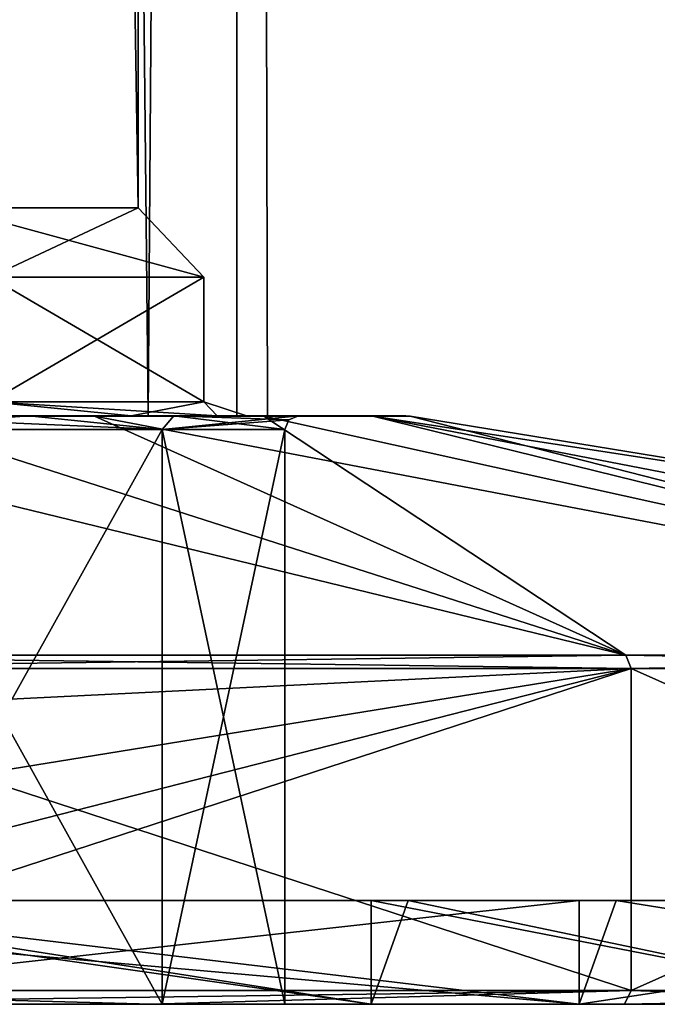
# Model space of a CAD drawing. Header units: millimetres. Extents: x -128 to 128, y 0 to 228.
# Tile 14 of 233: x 5 to 15, y 0 to 14. Entities that reach past the tile are written whole.
import ezdxf

# ---------------------------------------------------------------- set-up
doc = ezdxf.new("R2010")
doc.units = ezdxf.units.MM
doc.header["$LTSCALE"] = 65.185185
for name, color, linetype in [('1', 7, 'CONTINUOUS'), ('10', 7, 'CONTINUOUS'), ('11', 7, 'CONTINUOUS'), ('113', 7, 'CONTINUOUS'), ('114', 7, 'CONTINUOUS'), ('12', 7, 'CONTINUOUS'), ('127', 7, 'CONTINUOUS'), ('13', 7, 'CONTINUOUS'), ('18', 7, 'CONTINUOUS'), ('19', 7, 'CONTINUOUS'), ('2', 7, 'CONTINUOUS'), ('20', 7, 'CONTINUOUS'), ('21', 7, 'CONTINUOUS'), ('22', 7, 'CONTINUOUS'), ('23', 7, 'CONTINUOUS'), ('24', 7, 'CONTINUOUS'), ('25', 7, 'CONTINUOUS'), ('26', 7, 'CONTINUOUS'), ('3', 7, 'CONTINUOUS'), ('4', 7, 'CONTINUOUS'), ('5', 7, 'CONTINUOUS'), ('6', 7, 'CONTINUOUS'), ('7', 7, 'CONTINUOUS'), ('8', 7, 'CONTINUOUS'), ('9', 7, 'CONTINUOUS'), ('93', 7, 'CONTINUOUS'), ('94', 7, 'CONTINUOUS'), ('97', 7, 'CONTINUOUS')]:
    doc.layers.add(name, color=color, linetype=linetype)

msp = doc.modelspace()

# ---------------------------------------------------------------- linework, layer by layer
at = {"layer": '1', "linetype": 'CONTINUOUS'}
for points in [[(2.858, 0, -8.797), (7.483, 0, -5.437), (2.858, 8.3, -8.797), (2.858, 0, -8.797)], [(2.858, 8.3, -8.797), (7.483, 0, -5.437), (7.483, 8.3, -5.437), (2.858, 8.3, -8.797)], [(7.483, 0, -5.437), (9.25, 0), (7.483, 8.3, -5.437), (7.483, 0, -5.437)], [(7.483, 8.3, -5.437), (9.25, 0), (9.25, 8.3), (7.483, 8.3, -5.437)]]:
    msp.add_3dface(points, dxfattribs=at)
at = {"layer": '10', "linetype": 'CONTINUOUS'}
for points in [[(13.5, 0, 23.383), (0, 0, 27), (13.5, 1.5, 23.383), (13.5, 0, 23.383)], [(0, 0, 27), (0, 1.5, 27), (13.5, 1.5, 23.383), (0, 0, 27)], [(23.383, 0, 13.5), (13.5, 0, 23.383), (23.383, 1.5, 13.5), (23.383, 0, 13.5)], [(13.5, 0, 23.383), (13.5, 1.5, 23.383), (23.383, 1.5, 13.5), (13.5, 0, 23.383)]]:
    msp.add_3dface(points, dxfattribs=at)
at = {"layer": '11', "linetype": 'CONTINUOUS'}
for points in [[(0, 0, 21), (10.5, 0, 18.187), (0, 1.5, 21), (0, 0, 21)], [(10.5, 0, 18.187), (10.5, 1.5, 18.187), (0, 1.5, 21), (10.5, 0, 18.187)], [(10.5, 0, 18.187), (18.187, 0, 10.5), (10.5, 1.5, 18.187), (10.5, 0, 18.187)], [(18.187, 0, 10.5), (18.187, 1.5, 10.5), (10.5, 1.5, 18.187), (18.187, 0, 10.5)]]:
    msp.add_3dface(points, dxfattribs=at)
at = {"layer": '113', "linetype": 'CONTINUOUS'}
for points in [[(4.409, 11.5, 6.067), (7.133, 11.5, 2.318), (4.996, 10.5, 6.877), (4.409, 11.5, 6.067)], [(7.133, 11.5, -2.318), (4.409, 11.5, -6.067), (8.084, 10.5, -2.626), (7.133, 11.5, -2.318)], [(8.084, 10.5, -2.626), (4.409, 11.5, -6.067), (4.996, 10.5, -6.877), (8.084, 10.5, -2.626)], [(4.996, 10.5, 6.877), (7.133, 11.5, 2.318), (8.084, 10.5, 2.626), (4.996, 10.5, 6.877)], [(7.133, 11.5, 2.318), (7.133, 11.5, -2.318), (8.084, 10.5, 2.626), (7.133, 11.5, 2.318)], [(8.084, 10.5, 2.626), (7.133, 11.5, -2.318), (8.084, 10.5, -2.626), (8.084, 10.5, 2.626)]]:
    msp.add_3dface(points, dxfattribs=at)
at = {"layer": '114', "linetype": 'CONTINUOUS'}
for points in [[(4.996, 10.5, 6.877), (8.084, 10.5, 2.626), (4.996, 8.7, 6.877), (4.996, 10.5, 6.877)], [(4.996, 8.7, 6.877), (8.084, 10.5, 2.626), (8.084, 8.7, 2.627), (4.996, 8.7, 6.877)], [(8.084, 10.5, -2.626), (4.996, 10.5, -6.877), (8.084, 8.7, -2.627), (8.084, 10.5, -2.626)], [(8.084, 8.7, -2.627), (4.996, 10.5, -6.877), (4.996, 8.7, -6.877), (8.084, 8.7, -2.627)], [(8.084, 10.5, 2.626), (8.084, 10.5, -2.626), (8.084, 8.7, 2.627), (8.084, 10.5, 2.626)], [(8.084, 8.7, 2.627), (8.084, 10.5, -2.626), (8.084, 8.7, -2.627), (8.084, 8.7, 2.627)]]:
    msp.add_3dface(points, dxfattribs=at)
at = {"layer": '12', "linetype": 'CONTINUOUS'}
for points in [[(0, 0.2, -28.5), (14.25, 0.2, -24.682), (0, 0, -28.3), (0, 0.2, -28.5)], [(14.25, 0.2, -24.682), (7.327, 0, -27.335), (0, 0, -28.3), (14.25, 0.2, -24.682)], [(14.25, 0.2, -24.682), (14.155, 0, -24.506), (7.327, 0, -27.335), (14.25, 0.2, -24.682)], [(14.25, 0.2, -24.682), (24.682, 0.2, -14.25), (14.155, 0, -24.506), (14.25, 0.2, -24.682)], [(24.682, 0.2, -14.25), (20.017, 0, -20.005), (14.155, 0, -24.506), (24.682, 0.2, -14.25)]]:
    msp.add_3dface(points, dxfattribs=at)
at = {"layer": '127', "linetype": 'CONTINUOUS'}
for points in [[(5.103, 8.5, -7.046), (7.033, 8.5, -5.121), (4.996, 8.7, -6.877), (5.103, 8.5, -7.046)], [(7.033, 8.5, -5.121), (8.273, 8.5, -2.693), (4.996, 8.7, -6.877), (7.033, 8.5, -5.121)], [(8.273, 8.5, -2.693), (8.084, 8.7, -2.627), (4.996, 8.7, -6.877), (8.273, 8.5, -2.693)], [(7.033, 8.5, 5.121), (5.103, 8.5, 7.046), (4.996, 8.7, 6.877), (7.033, 8.5, 5.121)], [(7.033, 8.5, 5.121), (4.996, 8.7, 6.877), (8.084, 8.7, 2.627), (7.033, 8.5, 5.121)], [(8.273, 8.5, 2.693), (7.033, 8.5, 5.121), (8.084, 8.7, 2.627), (8.273, 8.5, 2.693)], [(8.273, 8.5, -2.693), (8.7, 8.5, 0), (8.084, 8.7, -2.627), (8.273, 8.5, -2.693)], [(8.7, 8.5, 0), (8.273, 8.5, 2.693), (8.084, 8.7, 2.627), (8.7, 8.5, 0)], [(8.7, 8.5, 0), (8.084, 8.7, 2.627), (8.084, 8.7, -2.627), (8.7, 8.5, 0)]]:
    msp.add_3dface(points, dxfattribs=at)
at = {"layer": '13', "linetype": 'CONTINUOUS'}
for points in [[(14.25, 0.2, 24.682), (0, 0.2, 28.5), (7.327, 0, 27.335), (14.25, 0.2, 24.682)], [(0, 0.2, 28.5), (0, 0, 28.3), (7.327, 0, 27.335), (0, 0.2, 28.5)], [(14.25, 0.2, 24.682), (7.327, 0, 27.335), (14.155, 0, 24.506), (14.25, 0.2, 24.682)], [(14.25, 0.2, 24.682), (14.155, 0, 24.506), (20.017, 0, 20.005), (14.25, 0.2, 24.682)], [(24.682, 0.2, 14.25), (14.25, 0.2, 24.682), (20.017, 0, 20.005), (24.682, 0.2, 14.25)]]:
    msp.add_3dface(points, dxfattribs=at)
at = {"layer": '18', "linetype": 'CONTINUOUS'}
for points in [[(3.382, 8.5, 10.401), (6.433, 8.5, 8.845), (-3.382, 8.5, 10.401), (3.382, 8.5, 10.401)], [(-3.382, 8.5, 10.401), (6.433, 8.5, 8.845), (0, 8.5, 9.45), (-3.382, 8.5, 10.401)], [(0, 8.5, 9.45), (6.433, 8.5, 8.845), (2.922, 8.5, 8.987), (0, 8.5, 9.45)], [(2.922, 8.5, 8.987), (6.433, 8.5, 8.845), (5.558, 8.5, 7.642), (2.922, 8.5, 8.987)], [(6.433, 8.5, -8.845), (3.382, 8.5, -10.401), (2.922, 8.5, -8.987), (6.433, 8.5, -8.845)], [(5.558, 8.5, -7.642), (6.433, 8.5, -8.845), (2.922, 8.5, -8.987), (5.558, 8.5, -7.642)], [(6.433, 8.5, 8.845), (8.853, 8.5, 6.422), (5.558, 8.5, 7.642), (6.433, 8.5, 8.845)], [(5.558, 8.5, 7.642), (8.853, 8.5, 6.422), (7.649, 8.5, 5.549), (5.558, 8.5, 7.642)], [(8.853, 8.5, -6.422), (6.433, 8.5, -8.845), (5.558, 8.5, -7.642), (8.853, 8.5, -6.422)], [(7.649, 8.5, -5.549), (8.853, 8.5, -6.422), (5.558, 8.5, -7.642), (7.649, 8.5, -5.549)], [(8.853, 8.5, 6.422), (10.937, 8.5), (7.649, 8.5, 5.549), (8.853, 8.5, 6.422)], [(7.649, 8.5, 5.549), (10.937, 8.5), (9.45, 8.5), (7.649, 8.5, 5.549)], [(9.45, 8.5), (8.853, 8.5, -6.422), (7.649, 8.5, -5.549), (9.45, 8.5)], [(10.937, 8.5), (8.853, 8.5, -6.422), (9.45, 8.5), (10.937, 8.5)]]:
    msp.add_3dface(points, dxfattribs=at)
at = {"layer": '19', "linetype": 'CONTINUOUS'}
for points in [[(14.176, 5.04, -24.554), (0, 5.04, -28.353), (3.419, 8.492, -10.521), (14.176, 5.04, -24.554)], [(6.503, 8.492, -8.95), (14.176, 5.04, -24.554), (3.419, 8.492, -10.521), (6.503, 8.492, -8.95)], [(8.95, 8.492, -6.503), (14.176, 5.04, -24.554), (6.503, 8.492, -8.95), (8.95, 8.492, -6.503)], [(24.554, 5.04, -14.176), (14.176, 5.04, -24.554), (8.95, 8.492, -6.503), (24.554, 5.04, -14.176)], [(10.521, 8.492, -3.419), (24.554, 5.04, -14.176), (8.95, 8.492, -6.503), (10.521, 8.492, -3.419)], [(11.063, 8.492), (24.554, 5.04, -14.176), (10.521, 8.492, -3.419), (11.063, 8.492)], [(19.769, 7.071), (24.554, 5.04, -14.176), (11.063, 8.492), (19.769, 7.071)]]:
    msp.add_3dface(points, dxfattribs=at)
at = {"layer": '2', "linetype": 'CONTINUOUS'}
for points in [[(0, 4.848, -28.5), (14.25, 4.848, -24.682), (0.8, 4.186, -28.489), (0, 4.848, -28.5)], [(0, 0.2, -28.5), (14.25, 4.848, -24.682), (14.25, 0.2, -24.682), (0, 0.2, -28.5)], [(14.25, 4.848, -24.682), (0, 0.2, -28.5), (0.8, 1.414, -28.489), (14.25, 4.848, -24.682)], [(1.6, 2.8, -28.455), (14.25, 4.848, -24.682), (0.8, 1.414, -28.489), (1.6, 2.8, -28.455)], [(14.25, 4.848, -24.682), (1.6, 2.8, -28.455), (0.8, 4.186, -28.489), (14.25, 4.848, -24.682)], [(14.25, 4.848, -24.682), (24.682, 4.848, -14.25), (14.25, 0.2, -24.682), (14.25, 4.848, -24.682)], [(14.25, 0.2, -24.682), (24.682, 4.848, -14.25), (24.682, 0.2, -14.25), (14.25, 0.2, -24.682)]]:
    msp.add_3dface(points, dxfattribs=at)
at = {"layer": '20', "linetype": 'CONTINUOUS'}
for points in [[(0, 5.04, 28.353), (14.176, 5.04, 24.554), (0, 8.492, 11.063), (0, 5.04, 28.353)], [(0, 8.492, 11.063), (14.176, 5.04, 24.554), (3.419, 8.492, 10.521), (0, 8.492, 11.063)], [(3.419, 8.492, 10.521), (14.176, 5.04, 24.554), (6.503, 8.492, 8.95), (3.419, 8.492, 10.521)], [(14.176, 5.04, 24.554), (24.554, 5.04, 14.176), (6.503, 8.492, 8.95), (14.176, 5.04, 24.554)], [(6.503, 8.492, 8.95), (24.554, 5.04, 14.176), (8.95, 8.492, 6.503), (6.503, 8.492, 8.95)], [(8.95, 8.492, 6.503), (24.554, 5.04, 14.176), (10.521, 8.492, 3.419), (8.95, 8.492, 6.503)], [(28.353, 5.04), (19.769, 7.071), (10.521, 8.492, 3.419), (28.353, 5.04)], [(24.554, 5.04, 14.176), (28.353, 5.04), (10.521, 8.492, 3.419), (24.554, 5.04, 14.176)], [(19.769, 7.071), (11.063, 8.492), (10.521, 8.492, 3.419), (19.769, 7.071)]]:
    msp.add_3dface(points, dxfattribs=at)
at = {"layer": '21', "linetype": 'CONTINUOUS'}
for points in [[(0, 4.848, 28.5), (14.25, 4.848, 24.682), (0, 5.04, 28.353), (0, 4.848, 28.5)], [(14.25, 4.848, 24.682), (14.176, 5.04, 24.554), (0, 5.04, 28.353), (14.25, 4.848, 24.682)], [(14.25, 4.848, 24.682), (24.682, 4.848, 14.25), (14.176, 5.04, 24.554), (14.25, 4.848, 24.682)], [(24.682, 4.848, 14.25), (24.554, 5.04, 14.176), (14.176, 5.04, 24.554), (24.682, 4.848, 14.25)]]:
    msp.add_3dface(points, dxfattribs=at)
at = {"layer": '22', "linetype": 'CONTINUOUS'}
for points in [[(14.25, 4.848, -24.682), (0, 4.848, -28.5), (14.176, 5.04, -24.554), (14.25, 4.848, -24.682)], [(0, 4.848, -28.5), (0, 5.04, -28.353), (14.176, 5.04, -24.554), (0, 4.848, -28.5)], [(14.25, 4.848, -24.682), (14.176, 5.04, -24.554), (24.554, 5.04, -14.176), (14.25, 4.848, -24.682)], [(24.682, 4.848, -14.25), (14.25, 4.848, -24.682), (24.554, 5.04, -14.176), (24.682, 4.848, -14.25)]]:
    msp.add_3dface(points, dxfattribs=at)
at = {"layer": '23', "linetype": 'CONTINUOUS'}
for points in [[(7.483, 8.3, 5.437), (2.858, 8.3, 8.797), (5.558, 8.5, 7.642), (7.483, 8.3, 5.437)], [(2.858, 8.3, 8.797), (2.922, 8.5, 8.987), (5.558, 8.5, 7.642), (2.858, 8.3, 8.797)], [(7.483, 8.3, 5.437), (5.558, 8.5, 7.642), (7.649, 8.5, 5.549), (7.483, 8.3, 5.437)], [(7.483, 8.3, 5.437), (7.649, 8.5, 5.549), (9.45, 8.5), (7.483, 8.3, 5.437)], [(7.483, 8.3, 5.437), (9.45, 8.5), (9.309, 8.441, 0), (7.483, 8.3, 5.437)], [(9.25, 8.3), (7.483, 8.3, 5.437), (9.309, 8.441, 0), (9.25, 8.3)]]:
    msp.add_3dface(points, dxfattribs=at)
at = {"layer": '24', "linetype": 'CONTINUOUS'}
for points in [[(2.858, 8.3, -8.797), (7.483, 8.3, -5.437), (2.922, 8.5, -8.987), (2.858, 8.3, -8.797)], [(7.483, 8.3, -5.437), (5.558, 8.5, -7.642), (2.922, 8.5, -8.987), (7.483, 8.3, -5.437)], [(7.483, 8.3, -5.437), (7.649, 8.5, -5.549), (5.558, 8.5, -7.642), (7.483, 8.3, -5.437)], [(7.483, 8.3, -5.437), (9.25, 8.3), (7.649, 8.5, -5.549), (7.483, 8.3, -5.437)], [(7.649, 8.5, -5.549), (9.25, 8.3), (9.309, 8.441, 0), (7.649, 8.5, -5.549)], [(9.45, 8.5), (7.649, 8.5, -5.549), (9.309, 8.441, 0), (9.45, 8.5)]]:
    msp.add_3dface(points, dxfattribs=at)
at = {"layer": '25', "linetype": 'CONTINUOUS'}
for points in [[(3.382, 8.5, -10.401), (6.433, 8.5, -8.845), (6.503, 8.492, -8.95), (3.382, 8.5, -10.401)], [(3.382, 8.5, -10.401), (6.503, 8.492, -8.95), (3.419, 8.492, -10.521), (3.382, 8.5, -10.401)], [(6.433, 8.5, -8.845), (8.853, 8.5, -6.422), (8.95, 8.492, -6.503), (6.433, 8.5, -8.845)], [(6.433, 8.5, -8.845), (8.95, 8.492, -6.503), (6.503, 8.492, -8.95), (6.433, 8.5, -8.845)], [(8.853, 8.5, -6.422), (10.937, 8.5), (10.521, 8.492, -3.419), (8.853, 8.5, -6.422)], [(8.853, 8.5, -6.422), (10.521, 8.492, -3.419), (8.95, 8.492, -6.503), (8.853, 8.5, -6.422)], [(10.521, 8.492, -3.419), (10.937, 8.5), (11, 8.498), (10.521, 8.492, -3.419)], [(11.063, 8.492), (10.521, 8.492, -3.419), (11, 8.498), (11.063, 8.492)]]:
    msp.add_3dface(points, dxfattribs=at)
at = {"layer": '26', "linetype": 'CONTINUOUS'}
for points in [[(6.433, 8.5, 8.845), (3.382, 8.5, 10.401), (6.503, 8.492, 8.95), (6.433, 8.5, 8.845)], [(3.382, 8.5, 10.401), (3.419, 8.492, 10.521), (6.503, 8.492, 8.95), (3.382, 8.5, 10.401)], [(8.853, 8.5, 6.422), (6.433, 8.5, 8.845), (8.95, 8.492, 6.503), (8.853, 8.5, 6.422)], [(6.433, 8.5, 8.845), (6.503, 8.492, 8.95), (8.95, 8.492, 6.503), (6.433, 8.5, 8.845)], [(10.937, 8.5), (8.853, 8.5, 6.422), (11, 8.498), (10.937, 8.5)], [(11.063, 8.492), (8.853, 8.5, 6.422), (10.521, 8.492, 3.419), (11.063, 8.492)], [(8.853, 8.5, 6.422), (11.063, 8.492), (11, 8.498), (8.853, 8.5, 6.422)], [(8.853, 8.5, 6.422), (8.95, 8.492, 6.503), (10.521, 8.492, 3.419), (8.853, 8.5, 6.422)]]:
    msp.add_3dface(points, dxfattribs=at)
at = {"layer": '3', "linetype": 'CONTINUOUS'}
for points in [[(10.5, 0, -18.187), (2.858, 0, -8.797), (0, 0, -21), (10.5, 0, -18.187)], [(2.858, 0, 8.797), (7.483, 0, 5.437), (0, 0, 21), (2.858, 0, 8.797)], [(0, 0, 21), (7.483, 0, 5.437), (10.5, 0, 18.187), (0, 0, 21)], [(7.483, 0, -5.437), (2.858, 0, -8.797), (10.5, 0, -18.187), (7.483, 0, -5.437)], [(9.25, 0), (7.483, 0, -5.437), (10.5, 0, -18.187), (9.25, 0)], [(7.483, 0, 5.437), (9.25, 0), (10.5, 0, 18.187), (7.483, 0, 5.437)], [(9.25, 0), (10.5, 0, -18.187), (10.5, 0, 18.187), (9.25, 0)], [(10.5, 0, -18.187), (18.187, 0, -10.5), (10.5, 0, 18.187), (10.5, 0, -18.187)], [(10.5, 0, 18.187), (18.187, 0, -10.5), (18.187, 0, 10.5), (10.5, 0, 18.187)]]:
    msp.add_3dface(points, dxfattribs=at)
at = {"layer": '4', "linetype": 'CONTINUOUS'}
for points in [[(7.483, 0, 5.437), (2.858, 0, 8.797), (7.483, 8.3, 5.437), (7.483, 0, 5.437)], [(7.483, 8.3, 5.437), (2.858, 0, 8.797), (2.858, 8.3, 8.797), (7.483, 8.3, 5.437)], [(9.25, 8.3), (9.25, 0), (7.483, 0, 5.437), (9.25, 8.3)], [(9.25, 8.3), (7.483, 0, 5.437), (7.483, 8.3, 5.437), (9.25, 8.3)]]:
    msp.add_3dface(points, dxfattribs=at)
at = {"layer": '5', "linetype": 'CONTINUOUS'}
for points in [[(0, 0.2, 28.5), (14.25, 0.2, 24.682), (0, 4.848, 28.5), (0, 0.2, 28.5)], [(0, 4.848, 28.5), (14.25, 0.2, 24.682), (14.25, 4.848, 24.682), (0, 4.848, 28.5)], [(14.25, 0.2, 24.682), (24.682, 0.2, 14.25), (14.25, 4.848, 24.682), (14.25, 0.2, 24.682)], [(14.25, 4.848, 24.682), (24.682, 0.2, 14.25), (24.682, 4.848, 14.25), (14.25, 4.848, 24.682)]]:
    msp.add_3dface(points, dxfattribs=at)
at = {"layer": '6', "linetype": 'CONTINUOUS'}
for points in [[(0, 0, -28.3), (7.327, 0, -27.335), (-7.327, 0, -27.335), (0, 0, -28.3)], [(-7.327, 0, -27.335), (7.327, 0, -27.335), (0, 0, -27), (-7.327, 0, -27.335)], [(0, 0, 28.3), (-7.327, 0, 27.335), (7.327, 0, 27.335), (0, 0, 28.3)], [(7.327, 0, 27.335), (-7.327, 0, 27.335), (0, 0, 27), (7.327, 0, 27.335)], [(7.327, 0, -27.335), (14.155, 0, -24.506), (0, 0, -27), (7.327, 0, -27.335)], [(0, 0, -27), (14.155, 0, -24.506), (13.5, 0, -23.383), (0, 0, -27)], [(14.155, 0, 24.506), (7.327, 0, 27.335), (0, 0, 27), (14.155, 0, 24.506)], [(13.5, 0, 23.383), (14.155, 0, 24.506), (0, 0, 27), (13.5, 0, 23.383)], [(20.017, 0, -20.005), (24.514, 0, -14.141), (13.5, 0, -23.383), (20.017, 0, -20.005)], [(13.5, 0, -23.383), (24.514, 0, -14.141), (23.383, 0, -13.5), (13.5, 0, -23.383)], [(14.155, 0, -24.506), (20.017, 0, -20.005), (13.5, 0, -23.383), (14.155, 0, -24.506)], [(20.017, 0, 20.005), (14.155, 0, 24.506), (13.5, 0, 23.383), (20.017, 0, 20.005)], [(23.383, 0, 13.5), (20.017, 0, 20.005), (13.5, 0, 23.383), (23.383, 0, 13.5)]]:
    msp.add_3dface(points, dxfattribs=at)
at = {"layer": '7', "linetype": 'CONTINUOUS'}
for points in [[(13.5, 0, -23.383), (0.933, 1.5, -26.984), (0, 1.2, -27), (13.5, 0, -23.383)], [(0.933, 1.5, -26.984), (13.5, 0, -23.383), (14.035, 1.5, -23.066), (0.933, 1.5, -26.984)], [(13.5, 0, -23.383), (23.383, 0, -13.5), (14.035, 1.5, -23.066), (13.5, 0, -23.383)], [(14.035, 1.5, -23.066), (23.383, 0, -13.5), (23.537, 1.5, -13.23), (14.035, 1.5, -23.066)], [(0, 0, -27), (13.5, 0, -23.383), (0, 1.2, -27), (0, 0, -27)]]:
    msp.add_3dface(points, dxfattribs=at)
at = {"layer": '8', "linetype": 'CONTINUOUS'}
for points in [[(0, 1.5, 21), (10.5, 1.5, 18.187), (0, 1.5, 27), (0, 1.5, 21)], [(0, 1.5, 27), (10.5, 1.5, 18.187), (13.5, 1.5, 23.383), (0, 1.5, 27)], [(0.933, 1.5, -26.984), (14.035, 1.5, -23.066), (0.933, 1.5, -20.979), (0.933, 1.5, -26.984)], [(0.933, 1.5, -20.979), (14.035, 1.5, -23.066), (11.034, 1.5, -17.867), (0.933, 1.5, -20.979)], [(10.5, 1.5, 18.187), (18.187, 1.5, 10.5), (13.5, 1.5, 23.383), (10.5, 1.5, 18.187)], [(11.034, 1.5, -17.867), (14.035, 1.5, -23.066), (18.34, 1.5, -10.23), (11.034, 1.5, -17.867)], [(13.5, 1.5, 23.383), (18.187, 1.5, 10.5), (23.383, 1.5, 13.5), (13.5, 1.5, 23.383)], [(14.035, 1.5, -23.066), (23.537, 1.5, -13.23), (18.34, 1.5, -10.23), (14.035, 1.5, -23.066)]]:
    msp.add_3dface(points, dxfattribs=at)
at = {"layer": '9', "linetype": 'CONTINUOUS'}
for points in [[(10.5, 0, -18.187), (0, 0, -21), (0.933, 1.5, -20.979), (10.5, 0, -18.187)], [(10.5, 0, -18.187), (0.933, 1.5, -20.979), (11.034, 1.5, -17.867), (10.5, 0, -18.187)], [(18.187, 0, -10.5), (10.5, 0, -18.187), (11.034, 1.5, -17.867), (18.187, 0, -10.5)], [(18.187, 0, -10.5), (11.034, 1.5, -17.867), (18.34, 1.5, -10.23), (18.187, 0, -10.5)]]:
    msp.add_3dface(points, dxfattribs=at)
at = {"layer": '93', "linetype": 'CONTINUOUS'}
for points in [[(7.033, 8.5, 5.121), (5.29, 8.5, 7.281), (5.103, 8.5, 7.046), (7.033, 8.5, 5.121)], [(5.103, 8.5, -7.046), (5.29, 8.5, -7.281), (7.033, 8.5, -5.121), (5.103, 8.5, -7.046)], [(7.281, 8.5, 5.29), (5.29, 8.5, 7.281), (7.033, 8.5, 5.121), (7.281, 8.5, 5.29)], [(5.29, 8.5, -7.281), (7.281, 8.5, -5.29), (7.033, 8.5, -5.121), (5.29, 8.5, -7.281)], [(8.273, 8.5, 2.693), (7.281, 8.5, 5.29), (7.033, 8.5, 5.121), (8.273, 8.5, 2.693)], [(7.033, 8.5, -5.121), (7.281, 8.5, -5.29), (8.273, 8.5, -2.693), (7.033, 8.5, -5.121)], [(8.56, 8.5, 2.781), (7.281, 8.5, 5.29), (8.273, 8.5, 2.693), (8.56, 8.5, 2.781)], [(7.281, 8.5, -5.29), (8.56, 8.5, -2.781), (8.273, 8.5, -2.693), (7.281, 8.5, -5.29)], [(8.7, 8.5, 0), (8.56, 8.5, 2.781), (8.273, 8.5, 2.693), (8.7, 8.5, 0)], [(8.273, 8.5, -2.693), (8.56, 8.5, -2.781), (8.7, 8.5, 0), (8.273, 8.5, -2.693)], [(9, 8.5), (8.56, 8.5, 2.781), (8.7, 8.5, 0), (9, 8.5)], [(8.56, 8.5, -2.781), (9, 8.5), (8.7, 8.5, 0), (8.56, 8.5, -2.781)]]:
    msp.add_3dface(points, dxfattribs=at)
at = {"layer": '94', "linetype": 'CONTINUOUS'}
for points in [[(5.29, 8.5, 7.281), (7.281, 8.5, 5.29), (5.29, 188.5, 7.281), (5.29, 8.5, 7.281)], [(5.29, 188.5, 7.281), (7.281, 8.5, 5.29), (8.56, 188.5, 2.781), (5.29, 188.5, 7.281)], [(7.281, 8.5, -5.29), (5.29, 8.5, -7.281), (5.29, 188.5, -7.281), (7.281, 8.5, -5.29)], [(8.56, 188.5, -2.781), (7.281, 8.5, -5.29), (5.29, 188.5, -7.281), (8.56, 188.5, -2.781)], [(7.281, 8.5, 5.29), (8.56, 8.5, 2.781), (8.56, 188.5, 2.781), (7.281, 8.5, 5.29)], [(8.56, 8.5, -2.781), (7.281, 8.5, -5.29), (8.56, 188.5, -2.781), (8.56, 8.5, -2.781)], [(8.56, 8.5, 2.781), (9, 8.5), (8.56, 188.5, 2.781), (8.56, 8.5, 2.781)], [(9, 8.5), (8.56, 8.5, -2.781), (8.56, 188.5, 2.781), (9, 8.5)], [(8.56, 188.5, 2.781), (8.56, 8.5, -2.781), (8.56, 188.5, -2.781), (8.56, 188.5, 2.781)]]:
    msp.add_3dface(points, dxfattribs=at)
at = {"layer": '97', "linetype": 'CONTINUOUS'}
for points in [[(7.133, 188.5, 2.318), (4.409, 11.5, 6.067), (4.408, 188.5, 6.068), (7.133, 188.5, 2.318)], [(4.409, 11.5, -6.067), (7.133, 11.5, -2.318), (4.408, 188.5, -6.068), (4.409, 11.5, -6.067)], [(4.408, 188.5, -6.068), (7.133, 11.5, -2.318), (7.133, 188.5, -2.318), (4.408, 188.5, -6.068)], [(7.133, 11.5, 2.318), (4.409, 11.5, 6.067), (7.133, 188.5, 2.318), (7.133, 11.5, 2.318)], [(7.133, 11.5, -2.318), (7.133, 11.5, 2.318), (7.133, 188.5, -2.318), (7.133, 11.5, -2.318)], [(7.133, 188.5, -2.318), (7.133, 11.5, 2.318), (7.133, 188.5, 2.318), (7.133, 188.5, -2.318)]]:
    msp.add_3dface(points, dxfattribs=at)

doc.saveas('drawing.dxf')
